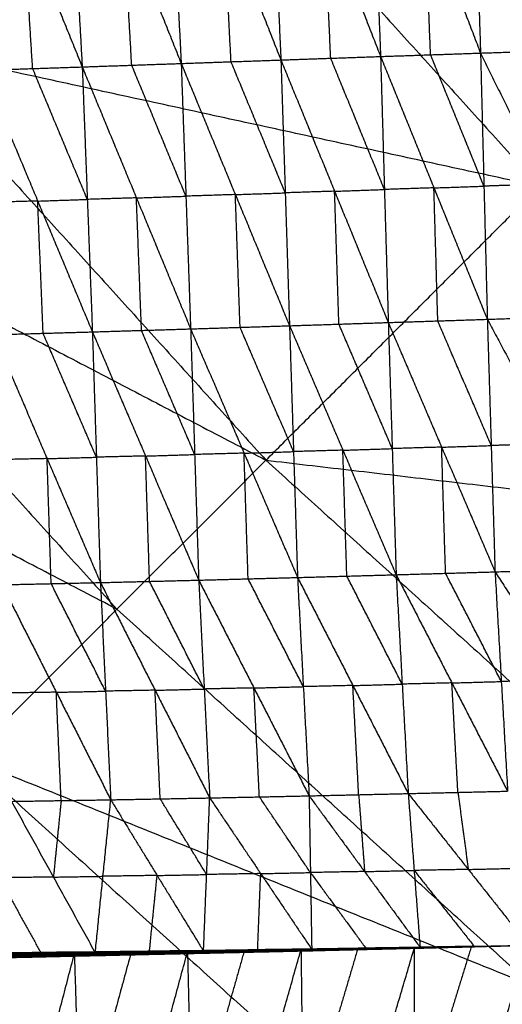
# Model space of a CAD drawing. Header units: millimetres. Extents: x -106 to 110, y -96 to 120.
# Tile 55 of 256: x -61.47 to -57.8, y -53.6 to -46.11. Entities that reach past the tile are written whole.
import ezdxf

# ---------------------------------------------------------------- set-up
doc = ezdxf.new("R2010")
doc.units = ezdxf.units.MM
doc.header["$MEASUREMENT"] = 0
doc.layers.add('Default', color=7, linetype='Continuous', true_color=0x000000)

msp = doc.modelspace()

# ---------------------------------------------------------------- linework, layer by layer
at = {"layer": 'Default'}
for points in [[(-65.3232, -43.147, 6.9532), (-62.4611, -46.3049, 6.9532), (-59.5989, -49.4627, 6.9532)], [(-58.8132, -44.1604, -0.2149), (-58.7702, -45.2766, -0.1014), (-58.7271, -46.3928, 0.012)], [(-58.8132, -44.1604, -0.2149), (-58.3899, -45.2636, -0.1703), (-57.9666, -46.3668, -0.1258)], [(-58.0378, -44.1341, -0.3479), (-58.0022, -45.2505, -0.2368), (-57.9666, -46.3668, -0.1258)], [(-58.0378, -44.1341, -0.3479), (-57.5452, -45.2349, -0.3192), (-57.0526, -46.3356, -0.2906)], [(-61.1228, -44.2431, 0.2076), (-61.0596, -45.3576, 0.3256), (-60.9965, -46.4721, 0.4436)], [(-61.1228, -44.2431, 0.2076), (-60.6832, -45.3446, 0.2514), (-60.2437, -46.446, 0.2953)], [(-60.3798, -44.2236, 6.2709), (-58.9488, -45.8026, 6.2709), (-57.5177, -47.3815, 6.2709)], [(-60.3573, -44.2153, 0.0615), (-60.3005, -45.3307, 0.1784), (-60.2437, -46.446, 0.2953)], [(-60.3573, -44.2153, 0.0615), (-59.9212, -45.3173, 0.1065), (-59.4852, -46.4194, 0.1516)], [(-59.5853, -44.1875, -0.0791), (-59.5352, -45.3034, 0.0362), (-59.4852, -46.4194, 0.1516)], [(-59.5853, -44.1875, -0.0791), (-59.1562, -45.2902, -0.0336), (-58.7271, -46.3928, 0.012)], [(-61.889, -44.271, 0.362), (-61.4427, -45.3715, 0.4028), (-60.9965, -46.4721, 0.4436)], [(-67.8009, -45.1803, 7.9444), (-63.6999, -47.3215, 7.4488), (-59.5989, -49.4627, 6.9532)], [(-59.1062, -46.4061, 0.0818), (-59.1312, -45.8481, 0.0241), (-59.1562, -45.2902, -0.0336)], [(-58.3469, -46.3798, -0.0569), (-58.3684, -45.8217, -0.1136), (-58.3899, -45.2636, -0.1703)], [(-61.3737, -46.4847, 0.5218), (-61.4082, -45.9281, 0.4623), (-61.4427, -45.3715, 0.4028)], [(-60.6201, -46.4591, 0.3695), (-60.6517, -45.9018, 0.3104), (-60.6832, -45.3446, 0.2514)], [(-59.8644, -46.4327, 0.2234), (-59.8928, -45.875, 0.165), (-59.9212, -45.3173, 0.1065)], [(-59.5989, -49.4627, 6.9532), (-57.5177, -47.3815, 6.2709), (-55.4365, -45.3003, 5.5886)], [(-57.5177, -47.3815, 6.2709), (-59.9894, -46.8432, 6.612), (-62.4611, -46.3049, 6.9532)], [(-57.9666, -46.3668, -0.1258), (-57.5096, -46.3512, -0.2082), (-57.0526, -46.3356, -0.2906)], [(-60.2437, -46.446, 0.2953), (-59.8644, -46.4327, 0.2234), (-59.4852, -46.4194, 0.1516)], [(-59.4852, -46.4194, 0.1516), (-59.1062, -46.4061, 0.0818), (-58.7271, -46.3928, 0.012)], [(-59.4852, -46.4194, 0.1516), (-59.4523, -47.4298, 0.4323), (-59.4195, -48.4403, 0.713)], [(-59.4852, -46.4194, 0.1516), (-59.0767, -47.4176, 0.3589), (-58.6682, -48.4158, 0.5663)], [(-58.6977, -47.4043, 0.2892), (-58.9019, -46.9052, 0.1855), (-59.1062, -46.4061, 0.0818)], [(-58.7271, -46.3928, 0.012), (-58.3469, -46.3798, -0.0569), (-57.9666, -46.3668, -0.1258)], [(-58.7271, -46.3928, 0.012), (-58.6977, -47.4043, 0.2892), (-58.6682, -48.4158, 0.5663)], [(-58.7271, -46.3928, 0.012), (-58.321, -47.392, 0.2167), (-57.9148, -48.3912, 0.4214)], [(-57.9407, -47.379, 0.1478), (-58.1438, -46.8794, 0.0455), (-58.3469, -46.3798, -0.0569)], [(-57.9666, -46.3668, -0.1258), (-57.9407, -47.379, 0.1478), (-57.9148, -48.3912, 0.4214)], [(-57.9666, -46.3668, -0.1258), (-57.476, -47.3635, 0.0589), (-56.9854, -48.3601, 0.2436)], [(-61.7509, -46.4974, 0.6), (-61.3737, -46.4847, 0.5218), (-60.9965, -46.4721, 0.4436)], [(-60.9578, -47.4796, 0.7314), (-61.1658, -46.9822, 0.6266), (-61.3737, -46.4847, 0.5218)], [(-60.9965, -46.4721, 0.4436), (-60.6201, -46.4591, 0.3695), (-60.2437, -46.446, 0.2953)], [(-60.9965, -46.4721, 0.4436), (-60.9578, -47.4796, 0.7314), (-60.9192, -48.487, 1.0192)], [(-60.9965, -46.4721, 0.4436), (-60.5842, -47.4682, 0.6537), (-60.1719, -48.4643, 0.8638)], [(-60.2078, -47.4551, 0.5796), (-60.4139, -46.9571, 0.4745), (-60.6201, -46.4591, 0.3695)], [(-60.2437, -46.446, 0.2953), (-60.2078, -47.4551, 0.5796), (-60.1719, -48.4643, 0.8638)], [(-60.2437, -46.446, 0.2953), (-59.8316, -47.4431, 0.5041), (-59.4195, -48.4403, 0.713)], [(-59.4523, -47.4298, 0.4323), (-59.6584, -46.9313, 0.3279), (-59.8644, -46.4327, 0.2234)], [(-61.7509, -46.4974, 0.6), (-61.3351, -47.4922, 0.8096), (-60.9192, -48.487, 1.0192)], [(-63.6999, -47.3215, 7.4488), (-62.216, -48.9588, 7.4488), (-60.7321, -50.596, 7.4488)], [(-58.321, -47.392, 0.2167), (-58.5093, -47.3982, 0.2529), (-58.6977, -47.4043, 0.2892)], [(-58.321, -47.392, 0.2167), (-58.1308, -47.3855, 0.1823), (-57.9407, -47.379, 0.1478)], [(-58.2915, -48.4035, 0.4938), (-58.3062, -47.8978, 0.3553), (-58.321, -47.392, 0.2167)], [(-57.476, -47.3635, 0.0589), (-57.7084, -47.3712, 0.1034), (-57.9407, -47.379, 0.1478)], [(-60.5842, -47.4682, 0.6537), (-60.771, -47.4739, 0.6926), (-60.9578, -47.4796, 0.7314)], [(-60.5842, -47.4682, 0.6537), (-60.396, -47.4617, 0.6166), (-60.2078, -47.4551, 0.5796)], [(-60.5456, -48.4757, 0.9415), (-60.5649, -47.9719, 0.7976), (-60.5842, -47.4682, 0.6537)], [(-59.8316, -47.4431, 0.5041), (-60.0197, -47.4491, 0.5419), (-60.2078, -47.4551, 0.5796)], [(-59.8316, -47.4431, 0.5041), (-59.642, -47.4365, 0.4682), (-59.4523, -47.4298, 0.4323)], [(-59.7957, -48.4523, 0.7884), (-59.8136, -47.9477, 0.6463), (-59.8316, -47.4431, 0.5041)], [(-59.0767, -47.4176, 0.3589), (-59.2645, -47.4237, 0.3956), (-59.4523, -47.4298, 0.4323)], [(-59.0767, -47.4176, 0.3589), (-58.8872, -47.4109, 0.3241), (-58.6977, -47.4043, 0.2892)], [(-59.0438, -48.428, 0.6397), (-59.0602, -47.9228, 0.4993), (-59.0767, -47.4176, 0.3589)], [(-61.3351, -47.4922, 0.8096), (-61.5224, -47.4975, 0.8503), (-61.7097, -47.5028, 0.891)], [(-61.3351, -47.4922, 0.8096), (-61.1464, -47.4859, 0.7705), (-60.9578, -47.4796, 0.7314)], [(-61.2939, -48.4977, 1.1006), (-61.3145, -47.9949, 0.9551), (-61.3351, -47.4922, 0.8096)], [(-57.9148, -48.3912, 0.4214), (-57.4501, -48.3757, 0.3325), (-56.9854, -48.3601, 0.2436)], [(-60.1719, -48.4643, 0.8638), (-59.7957, -48.4523, 0.7884), (-59.4195, -48.4403, 0.713)], [(-59.4195, -48.4403, 0.713), (-59.0438, -48.428, 0.6397), (-58.6682, -48.4158, 0.5663)], [(-59.4195, -48.4403, 0.713), (-59.3891, -49.3975, 1.2051), (-59.3587, -50.3547, 1.6971)], [(-59.4195, -48.4403, 0.713), (-59.014, -49.3869, 1.1268), (-58.6085, -50.3335, 1.5406)], [(-58.6383, -49.3746, 1.0534), (-58.8411, -48.9013, 0.8466), (-59.0438, -48.428, 0.6397)], [(-58.6682, -48.4158, 0.5663), (-58.2915, -48.4035, 0.4938), (-57.9148, -48.3912, 0.4214)], [(-58.6682, -48.4158, 0.5663), (-58.6383, -49.3746, 1.0534), (-58.6085, -50.3335, 1.5406)], [(-58.6682, -48.4158, 0.5663), (-58.2622, -49.3637, 0.9764), (-57.8563, -50.3117, 1.3865)], [(-57.8855, -49.3515, 0.904), (-58.0885, -48.8775, 0.6989), (-58.2915, -48.4035, 0.4938)], [(-57.9148, -48.3912, 0.4214), (-57.8855, -49.3515, 0.904), (-57.8563, -50.3117, 1.3865)], [(-57.9148, -48.3912, 0.4214), (-57.4099, -49.3368, 0.8077), (-56.905, -50.2823, 1.1941)], [(-60.7321, -50.596, 7.4488), (-62.7826, -49.5254, 7.6966), (-64.8331, -48.4548, 7.9444)], [(-61.6686, -48.5083, 1.1821), (-61.2939, -48.4977, 1.1006), (-60.9192, -48.487, 1.0192)], [(-61.6686, -48.5083, 1.1821), (-61.2634, -49.4508, 1.603), (-60.8582, -50.3933, 2.0238)], [(-60.8887, -49.4402, 1.5215), (-61.0913, -48.9689, 1.3111), (-61.2939, -48.4977, 1.1006)], [(-60.9192, -48.487, 1.0192), (-60.5456, -48.4757, 0.9415), (-60.1719, -48.4643, 0.8638)], [(-60.9192, -48.487, 1.0192), (-60.8887, -49.4402, 1.5215), (-60.8582, -50.3933, 2.0238)], [(-60.9192, -48.487, 1.0192), (-60.5149, -49.4309, 1.4387), (-60.1106, -50.3748, 1.8582)], [(-60.1412, -49.4196, 1.361), (-60.3434, -48.9476, 1.1513), (-60.5456, -48.4757, 0.9415)], [(-60.1719, -48.4643, 0.8638), (-60.1412, -49.4196, 1.361), (-60.1106, -50.3748, 1.8582)], [(-60.1719, -48.4643, 0.8638), (-59.7653, -49.4095, 1.2805), (-59.3587, -50.3547, 1.6971)], [(-59.3891, -49.3975, 1.2051), (-59.5924, -48.9249, 0.9968), (-59.7957, -48.4523, 0.7884)], [(-57.4099, -49.3368, 0.8077), (-57.6477, -49.3441, 0.8559), (-57.8855, -49.3515, 0.904)], [(-59.7653, -49.4095, 1.2805), (-59.9533, -49.4145, 1.3208), (-60.1412, -49.4196, 1.361)], [(-59.7653, -49.4095, 1.2805), (-59.5772, -49.4035, 1.2428), (-59.3891, -49.3975, 1.2051)], [(-59.7346, -50.3647, 1.7777), (-59.7499, -49.8871, 1.5291), (-59.7653, -49.4095, 1.2805)], [(-59.014, -49.3869, 1.1268), (-59.2015, -49.3922, 1.1659), (-59.3891, -49.3975, 1.2051)], [(-59.014, -49.3869, 1.1268), (-58.8261, -49.3807, 1.0901), (-58.6383, -49.3746, 1.0534)], [(-58.9836, -50.3441, 1.6189), (-58.9988, -49.8655, 1.3728), (-59.014, -49.3869, 1.1268)], [(-58.2622, -49.3637, 0.9764), (-58.4503, -49.3692, 1.0149), (-58.6383, -49.3746, 1.0534)], [(-58.2622, -49.3637, 0.9764), (-58.0739, -49.3576, 0.9402), (-57.8855, -49.3515, 0.904)], [(-58.2324, -50.3226, 1.4636), (-58.2473, -49.8432, 1.22), (-58.2622, -49.3637, 0.9764)], [(-61.8654, -51.7292, 7.9444), (-60.7321, -50.596, 7.4488), (-59.5989, -49.4627, 6.9532)], [(-61.2634, -49.4508, 1.603), (-61.4508, -49.4549, 1.6461), (-61.6382, -49.459, 1.6893)], [(-61.2634, -49.4508, 1.603), (-61.076, -49.4455, 1.5622), (-60.8887, -49.4402, 1.5215)], [(-61.2329, -50.4014, 2.1102), (-61.2482, -49.9261, 1.8566), (-61.2634, -49.4508, 1.603)], [(-60.5149, -49.4309, 1.4387), (-60.7018, -49.4355, 1.4801), (-60.8887, -49.4402, 1.5215)], [(-60.5149, -49.4309, 1.4387), (-60.3281, -49.4252, 1.3999), (-60.1412, -49.4196, 1.361)], [(-60.4844, -50.384, 1.941), (-60.4996, -49.9075, 1.6899), (-60.5149, -49.4309, 1.4387)], [(-59.5989, -49.4627, 6.9532), (-56.441, -52.3249, 6.9532), (-53.2832, -55.187, 6.9532)], [(-59.5989, -49.4627, 6.9532), (-54.5738, -50.0497, 6.2709), (-49.5487, -50.6366, 5.5886)], [(-58.6085, -50.3335, 1.5406), (-58.2324, -50.3226, 1.4636), (-57.8563, -50.3117, 1.3865)], [(-57.8563, -50.3117, 1.3865), (-57.3806, -50.297, 1.2903), (-56.905, -50.2823, 1.1941)], [(-57.8563, -50.3117, 1.3865), (-57.8084, -51.1456, 2.0988), (-57.7606, -51.9796, 2.8111)], [(-57.8563, -50.3117, 1.3865), (-57.3194, -51.1327, 1.9949), (-56.7826, -51.9537, 2.6032)], [(-60.8582, -50.3933, 2.0238), (-60.4844, -50.384, 1.941), (-60.1106, -50.3748, 1.8582)], [(-60.0687, -51.2028, 2.5869), (-60.2765, -50.7934, 2.264), (-60.4844, -50.384, 1.941)], [(-60.1106, -50.3748, 1.8582), (-59.7346, -50.3647, 1.7777), (-59.3587, -50.3547, 1.6971)], [(-60.1106, -50.3748, 1.8582), (-60.0687, -51.2028, 2.5869), (-60.0268, -52.0309, 3.3156)], [(-60.1106, -50.3748, 1.8582), (-59.6905, -51.1948, 2.5006), (-59.2705, -52.0149, 3.1429)], [(-59.3146, -51.1848, 2.42), (-59.5246, -50.7748, 2.0989), (-59.7346, -50.3647, 1.7777)], [(-59.3587, -50.3547, 1.6971), (-58.9836, -50.3441, 1.6189), (-58.6085, -50.3335, 1.5406)], [(-59.3587, -50.3547, 1.6971), (-59.3146, -51.1848, 2.42), (-59.2705, -52.0149, 3.1429)], [(-59.3587, -50.3547, 1.6971), (-58.9377, -51.1762, 2.3362), (-58.5167, -51.9976, 2.9753)], [(-58.5626, -51.1656, 2.2579), (-58.7731, -50.7548, 1.9384), (-58.9836, -50.3441, 1.6189)], [(-58.6085, -50.3335, 1.5406), (-58.5626, -51.1656, 2.2579), (-58.5167, -51.9976, 2.9753)], [(-58.6085, -50.3335, 1.5406), (-58.1845, -51.1565, 2.1758), (-57.7606, -51.9796, 2.8111)], [(-57.8084, -51.1456, 2.0988), (-58.0204, -50.7341, 1.7812), (-58.2324, -50.3226, 1.4636)], [(-61.6077, -50.4096, 2.1965), (-61.2329, -50.4014, 2.1102), (-60.8582, -50.3933, 2.0238)], [(-61.6077, -50.4096, 2.1965), (-61.1937, -51.2273, 2.8446), (-60.7797, -52.045, 3.4927)], [(-60.8189, -51.2191, 2.7583), (-61.0259, -50.8103, 2.4342), (-61.2329, -50.4014, 2.1102)], [(-60.8582, -50.3933, 2.0238), (-60.8189, -51.2191, 2.7583), (-60.7797, -52.045, 3.4927)], [(-60.8582, -50.3933, 2.0238), (-60.4425, -51.2121, 2.6697), (-60.0268, -52.0309, 3.3156)], [(-57.5743, -53.4581, 7.4488), (-59.1532, -52.027, 7.4488), (-60.7321, -50.596, 7.4488)], [(-57.3194, -51.1327, 1.9949), (-57.5639, -51.1392, 2.0468), (-57.8084, -51.1456, 2.0988)], [(-60.4425, -51.2121, 2.6697), (-60.6307, -51.2156, 2.714), (-60.8189, -51.2191, 2.7583)], [(-60.4425, -51.2121, 2.6697), (-60.2556, -51.2075, 2.6283), (-60.0687, -51.2028, 2.5869)], [(-60.4032, -52.0379, 3.4041), (-60.4229, -51.625, 3.0369), (-60.4425, -51.2121, 2.6697)], [(-59.6905, -51.1948, 2.5006), (-59.8796, -51.1988, 2.5437), (-60.0687, -51.2028, 2.5869)], [(-59.6905, -51.1948, 2.5006), (-59.5026, -51.1898, 2.4603), (-59.3146, -51.1848, 2.42)], [(-59.6486, -52.0229, 3.2292), (-59.6696, -51.6089, 2.8649), (-59.6905, -51.1948, 2.5006)], [(-58.9377, -51.1762, 2.3362), (-59.1261, -51.1805, 2.3781), (-59.3146, -51.1848, 2.42)], [(-58.9377, -51.1762, 2.3362), (-58.7501, -51.1709, 2.2971), (-58.5626, -51.1656, 2.2579)], [(-58.8936, -52.0063, 3.0591), (-58.9156, -51.5912, 2.6976), (-58.9377, -51.1762, 2.3362)], [(-58.1845, -51.1565, 2.1758), (-58.3736, -51.161, 2.2169), (-58.5626, -51.1656, 2.2579)], [(-58.1845, -51.1565, 2.1758), (-57.9965, -51.1511, 2.1373), (-57.8084, -51.1456, 2.0988)], [(-58.1386, -51.9886, 2.8932), (-58.1616, -51.5726, 2.5345), (-58.1845, -51.1565, 2.1758)], [(-61.1937, -51.2273, 2.8446), (-61.3823, -51.2303, 2.8904), (-61.5709, -51.2333, 2.9363)], [(-61.1937, -51.2273, 2.8446), (-61.0063, -51.2232, 2.8014), (-60.8189, -51.2191, 2.7583)], [(-61.1569, -52.051, 3.5843), (-61.1753, -51.6391, 3.2145), (-61.1937, -51.2273, 2.8446)], [(-61.8654, -51.7292, 7.9444), (-58.5909, -54.6969, 7.9444), (-55.3165, -57.6647, 7.9444)], [(-61.8654, -51.7292, 7.9444), (-57.5743, -53.4581, 7.4488), (-53.2832, -55.187, 6.9532)], [(-60.7797, -52.045, 3.4927), (-60.4032, -52.0379, 3.4041), (-60.0268, -52.0309, 3.3156)], [(-60.0736, -53.1961, 5.0797), (-60.0502, -52.6135, 4.1976), (-60.0268, -52.0309, 3.3156)], [(-60.0268, -52.0309, 3.3156), (-59.6486, -52.0229, 3.2292), (-59.2705, -52.0149, 3.1429)], [(-60.0268, -52.0309, 3.3156), (-59.6387, -52.6064, 4.0985), (-59.2506, -53.1819, 4.8814)], [(-59.2605, -52.5984, 4.0121), (-59.4546, -52.3106, 3.6207), (-59.6486, -52.0229, 3.2292)], [(-59.2705, -52.0149, 3.1429), (-58.8936, -52.0063, 3.0591), (-58.5167, -51.9976, 2.9753)], [(-59.2705, -52.0149, 3.1429), (-59.2605, -52.5984, 4.0121), (-59.2506, -53.1819, 4.8814)], [(-59.2705, -52.0149, 3.1429), (-58.8485, -52.5909, 3.9156), (-58.4265, -53.1669, 4.6882)], [(-58.8936, -52.0063, 3.0591), (-58.871, -52.2986, 3.4873), (-58.8485, -52.5909, 3.9156)], [(-58.5167, -51.9976, 2.9753), (-58.1386, -51.9886, 2.8932), (-57.7606, -51.9796, 2.8111)], [(-58.5167, -51.9976, 2.9753), (-58.4716, -52.5823, 3.8318), (-58.4265, -53.1669, 4.6882)], [(-58.5167, -51.9976, 2.9753), (-58.0598, -52.5746, 3.7379), (-57.6029, -53.1515, 4.5006)], [(-58.1386, -51.9886, 2.8932), (-58.0992, -52.2816, 3.3155), (-58.0598, -52.5746, 3.7379)], [(-61.5342, -52.0569, 3.676), (-61.1569, -52.051, 3.5843), (-60.7797, -52.045, 3.4927)], [(-61.5342, -52.0569, 3.676), (-61.2158, -52.6328, 4.4798), (-60.8974, -53.2087, 5.2836)], [(-61.1569, -52.051, 3.5843), (-61.1864, -52.3419, 4.0321), (-61.2158, -52.6328, 4.4798)], [(-60.8974, -53.2087, 5.2836), (-60.8386, -52.6268, 4.3881), (-60.7797, -52.045, 3.4927)], [(-60.7797, -52.045, 3.4927), (-60.4267, -52.6205, 4.2862), (-60.0736, -53.1961, 5.0797)], [(-60.0502, -52.6135, 4.1976), (-60.2267, -52.3257, 3.8009), (-60.4032, -52.0379, 3.4041)], [(-61.2158, -52.6328, 4.4798), (-61.4213, -52.6354, 4.532), (-61.6267, -52.638, 4.5842)], [(-61.2158, -52.6328, 4.4798), (-61.0272, -52.6298, 4.434), (-60.8386, -52.6268, 4.3881)], [(-60.4267, -52.6205, 4.2862), (-60.6326, -52.6237, 4.3372), (-60.8386, -52.6268, 4.3881)], [(-60.4855, -53.2024, 5.1816), (-60.4561, -52.9114, 4.7339), (-60.4267, -52.6205, 4.2862)], [(-60.4267, -52.6205, 4.2862), (-60.2384, -52.617, 4.2419), (-60.0502, -52.6135, 4.1976)], [(-59.6387, -52.6064, 4.0985), (-59.8444, -52.6099, 4.148), (-60.0502, -52.6135, 4.1976)], [(-59.6621, -53.189, 4.9805), (-59.6504, -52.8977, 4.5395), (-59.6387, -52.6064, 4.0985)], [(-59.6387, -52.6064, 4.0985), (-59.4496, -52.6024, 4.0553), (-59.2605, -52.5984, 4.0121)], [(-58.8485, -52.5909, 3.9156), (-59.0545, -52.5946, 3.9638), (-59.2605, -52.5984, 4.0121)], [(-59.2605, -52.5984, 4.0121), (-59.0495, -52.8864, 4.3985), (-58.8385, -53.1744, 4.7848)], [(-58.8485, -52.5909, 3.9156), (-58.66, -52.5866, 3.8737), (-58.4716, -52.5823, 3.8318)], [(-58.0598, -52.5746, 3.7379), (-58.2657, -52.5784, 3.7848), (-58.4716, -52.5823, 3.8318)], [(-58.4716, -52.5823, 3.8318), (-58.2431, -52.8707, 4.2131), (-58.0147, -53.1592, 4.5944)], [(-58.0598, -52.5746, 3.7379), (-57.8708, -52.57, 3.6969), (-57.6818, -52.5655, 3.6558)], [(-61.6267, -52.638, 4.5842), (-61.4676, -52.926, 4.9861), (-61.3084, -53.2139, 5.3879)], [(-59.7436, -55.8496, 8.5305), (-61.3808, -54.3657, 8.5305), (-63.018, -52.8818, 8.5305)], [(-58.4689, -55.952, 3.3608), (-58.0359, -54.5517, 3.9307), (-57.6029, -53.1515, 4.5006)], [(-58.4684, -53.1678, 4.6979), (-58.0357, -53.1596, 4.5993), (-57.6029, -53.1515, 4.5006)], [(-58.4624, -53.1716, 4.6916), (-58.0327, -53.1615, 4.5961), (-57.6029, -53.1515, 4.5006)], [(-58.4561, -53.1736, 4.6847), (-58.0295, -53.1625, 4.5926), (-57.6029, -53.1515, 4.5006)], [(-58.4501, -53.1735, 4.6796), (-58.0265, -53.1625, 4.5901), (-57.6029, -53.1515, 4.5006)], [(-58.4441, -53.1721, 4.6766), (-58.0235, -53.1618, 4.5886), (-57.6029, -53.1515, 4.5006)], [(-58.4389, -53.17, 4.6754), (-58.0209, -53.1607, 4.588), (-57.6029, -53.1515, 4.5006)], [(-58.4339, -53.1678, 4.6773), (-58.0184, -53.1596, 4.5889), (-57.6029, -53.1515, 4.5006)], [(-58.4296, -53.1667, 4.6822), (-58.0163, -53.1591, 4.5914), (-57.6029, -53.1515, 4.5006)], [(-58.4265, -53.1669, 4.6882), (-58.0147, -53.1592, 4.5944), (-57.6029, -53.1515, 4.5006)], [(-61.9202, -53.2382, 5.5485), (-61.4884, -53.2289, 5.4371), (-61.0567, -53.2195, 5.3258)], [(-61.8879, -53.249, 5.539), (-61.4723, -53.2343, 5.4324), (-61.0567, -53.2195, 5.3258)], [(-61.8879, -53.249, 5.539), (-61.4596, -53.239, 5.428), (-61.0313, -53.229, 5.3171)], [(-61.8547, -53.2516, 5.5227), (-61.443, -53.2403, 5.4199), (-61.0313, -53.229, 5.3171)], [(-61.8547, -53.2516, 5.5227), (-61.4301, -53.2418, 5.4129), (-61.0054, -53.232, 5.3031)], [(-61.8243, -53.246, 5.5079), (-61.4029, -53.2372, 5.3993), (-60.9816, -53.2284, 5.2907)], [(-61.8243, -53.246, 5.5079), (-61.4149, -53.239, 5.4055), (-61.0054, -53.232, 5.3031)], [(-61.3884, -53.2317, 5.3931), (-61.5991, -53.2361, 5.4474), (-61.8098, -53.2405, 5.5017)], [(-61.7962, -56.0534, 4.2004), (-61.4264, -54.6364, 4.7631), (-61.0567, -53.2195, 5.3258)], [(-61.7952, -53.2351, 5.4955), (-61.3769, -53.2277, 5.3882), (-60.9586, -53.2203, 5.2809)], [(-61.7952, -53.2351, 5.4955), (-61.3884, -53.2317, 5.3931), (-60.9816, -53.2284, 5.2907)], [(-61.3647, -53.2217, 5.3826), (-61.5738, -53.2254, 5.4363), (-61.783, -53.229, 5.4899)], [(-61.7707, -53.223, 5.4843), (-61.3549, -53.2171, 5.3785), (-60.9391, -53.2112, 5.2727)], [(-61.7707, -53.223, 5.4843), (-61.3647, -53.2217, 5.3826), (-60.9586, -53.2203, 5.2809)], [(-61.3438, -53.212, 5.3769), (-61.5517, -53.215, 5.4298), (-61.7596, -53.218, 5.4827)], [(-61.7484, -53.2129, 5.481), (-61.3349, -53.2082, 5.3762), (-60.9213, -53.2034, 5.2714)], [(-61.7484, -53.2129, 5.481), (-61.3438, -53.212, 5.3769), (-60.9391, -53.2112, 5.2727)], [(-61.3259, -53.207, 5.3788), (-61.5327, -53.2093, 5.4312), (-61.7395, -53.2117, 5.4836)], [(-61.7305, -53.2105, 5.4862), (-61.3186, -53.2061, 5.3817), (-60.9068, -53.2018, 5.2771)], [(-61.7305, -53.2105, 5.4862), (-61.3259, -53.207, 5.3788), (-60.9213, -53.2034, 5.2714)], [(-61.7305, -53.2105, 5.4862), (-61.314, -53.2096, 5.3849), (-60.8974, -53.2087, 5.2836)], [(-61.3084, -53.2139, 5.3879), (-61.5166, -53.2144, 5.4386), (-61.7249, -53.2148, 5.4893)], [(-61.7193, -53.2191, 5.4923), (-61.3084, -53.2139, 5.3879), (-60.8974, -53.2087, 5.2836)], [(-61.4723, -53.2343, 5.4324), (-61.2581, -53.2293, 5.3769), (-61.044, -53.2243, 5.3214)], [(-61.443, -53.2403, 5.4199), (-61.2307, -53.2354, 5.365), (-61.0184, -53.2305, 5.3101)], [(-61.0184, -53.2305, 5.3101), (-61.2242, -53.2362, 5.3615), (-61.4301, -53.2418, 5.4129)], [(-61.4149, -53.239, 5.4055), (-61.2042, -53.2346, 5.3512), (-60.9935, -53.2302, 5.2969)], [(-60.9935, -53.2302, 5.2969), (-61.1982, -53.2337, 5.3481), (-61.4029, -53.2372, 5.3993)], [(-61.4029, -53.2372, 5.3993), (-61.3957, -53.2344, 5.3962), (-61.3884, -53.2317, 5.3931)], [(-61.3884, -53.2317, 5.3931), (-61.1792, -53.228, 5.3395), (-60.9701, -53.2243, 5.2858)], [(-61.3769, -53.2277, 5.3882), (-61.3708, -53.2247, 5.3854), (-61.3647, -53.2217, 5.3826)], [(-60.9701, -53.2243, 5.2858), (-61.1735, -53.226, 5.337), (-61.3769, -53.2277, 5.3882)], [(-61.3647, -53.2217, 5.3826), (-61.1568, -53.2187, 5.3297), (-60.9489, -53.2157, 5.2768)], [(-61.3549, -53.2171, 5.3785), (-61.3494, -53.2146, 5.3777), (-61.3438, -53.212, 5.3769)], [(-60.9489, -53.2157, 5.2768), (-61.1519, -53.2164, 5.3277), (-61.3549, -53.2171, 5.3785)], [(-61.3438, -53.212, 5.3769), (-61.137, -53.2097, 5.3244), (-60.9302, -53.2073, 5.272)], [(-61.3349, -53.2082, 5.3762), (-61.3304, -53.2076, 5.3775), (-61.3259, -53.207, 5.3788)], [(-60.9302, -53.2073, 5.272), (-61.1325, -53.2077, 5.3241), (-61.3349, -53.2082, 5.3762)], [(-61.3259, -53.207, 5.3788), (-61.12, -53.2048, 5.3265), (-60.914, -53.2026, 5.2742)], [(-60.914, -53.2026, 5.2742), (-61.1163, -53.2044, 5.328), (-61.3186, -53.2061, 5.3817)], [(-61.314, -53.2096, 5.3849), (-61.3163, -53.2079, 5.3833), (-61.3186, -53.2061, 5.3817)], [(-60.9021, -53.2052, 5.2803), (-61.108, -53.2074, 5.3326), (-61.314, -53.2096, 5.3849)], [(-61.314, -53.2096, 5.3849), (-61.3112, -53.2117, 5.3864), (-61.3084, -53.2139, 5.3879)], [(-61.0567, -53.2195, 5.3258), (-60.626, -53.2106, 5.2181), (-60.1954, -53.2017, 5.1104)], [(-61.0567, -53.2195, 5.3258), (-61.044, -53.2243, 5.3214), (-61.0313, -53.229, 5.3171)], [(-61.0567, -53.2195, 5.3258), (-61.0111, -54.6232, 4.6531), (-60.9656, -56.0269, 3.9804)], [(-61.044, -53.2243, 5.3214), (-60.835, -53.2174, 5.2697), (-60.626, -53.2106, 5.2181)], [(-60.6134, -53.2153, 5.2137), (-60.8287, -53.2198, 5.2676), (-61.044, -53.2243, 5.3214)], [(-61.0313, -53.229, 5.3171), (-60.6134, -53.2153, 5.2137), (-60.1954, -53.2017, 5.1104)], [(-61.0313, -53.229, 5.3171), (-60.604, -53.2195, 5.2092), (-60.1767, -53.2099, 5.1014)], [(-61.0313, -53.229, 5.3171), (-61.0184, -53.2305, 5.3101), (-61.0054, -53.232, 5.3031)], [(-60.5911, -53.221, 5.2023), (-60.8047, -53.2257, 5.2562), (-61.0184, -53.2305, 5.3101)], [(-60.626, -53.2106, 5.2181), (-60.8186, -53.9169, 4.9356), (-61.0111, -54.6232, 4.6531)], [(-61.0054, -53.232, 5.3031), (-60.5911, -53.221, 5.2023), (-60.1767, -53.2099, 5.1014)], [(-61.0054, -53.232, 5.3031), (-60.5815, -53.2226, 5.196), (-60.1575, -53.2132, 5.0889)], [(-61.0054, -53.232, 5.3031), (-60.9935, -53.2302, 5.2969), (-60.9816, -53.2284, 5.2907)], [(-60.5695, -53.2208, 5.1898), (-60.7815, -53.2255, 5.2434), (-60.9935, -53.2302, 5.2969)], [(-60.9816, -53.2284, 5.2907), (-60.5606, -53.2198, 5.1846), (-60.1397, -53.2112, 5.0785)], [(-60.9816, -53.2284, 5.2907), (-60.5695, -53.2208, 5.1898), (-60.1575, -53.2132, 5.0889)], [(-60.9816, -53.2284, 5.2907), (-60.9701, -53.2243, 5.2858), (-60.9586, -53.2203, 5.2809)], [(-60.5491, -53.2157, 5.1797), (-60.7596, -53.22, 5.2328), (-60.9701, -53.2243, 5.2858)], [(-60.9656, -56.0269, 3.9804), (-60.5805, -54.6143, 4.5454), (-60.1954, -53.2017, 5.1104)], [(-60.9586, -53.2203, 5.2809), (-60.5405, -53.213, 5.1759), (-60.1223, -53.2056, 5.0708)], [(-60.9586, -53.2203, 5.2809), (-60.9489, -53.2157, 5.2768), (-60.9391, -53.2112, 5.2727)], [(-60.9586, -53.2203, 5.2809), (-60.5491, -53.2157, 5.1797), (-60.1397, -53.2112, 5.0785)], [(-60.5307, -53.2084, 5.1718), (-60.7398, -53.2121, 5.2243), (-60.9489, -53.2157, 5.2768)], [(-60.9391, -53.2112, 5.2727), (-60.5232, -53.205, 5.169), (-60.1073, -53.1989, 5.0652)], [(-60.9391, -53.2112, 5.2727), (-60.9302, -53.2073, 5.272), (-60.9213, -53.2034, 5.2714)], [(-60.9391, -53.2112, 5.2727), (-60.5307, -53.2084, 5.1718), (-60.1223, -53.2056, 5.0708)], [(-60.5143, -53.2012, 5.1683), (-60.7222, -53.2042, 5.2202), (-60.9302, -53.2073, 5.272)], [(-60.9213, -53.2034, 5.2714), (-60.5073, -53.1983, 5.1685), (-60.0933, -53.1931, 5.0657)], [(-60.9213, -53.2034, 5.2714), (-60.5143, -53.2012, 5.1683), (-60.1073, -53.1989, 5.0652)], [(-60.9213, -53.2034, 5.2714), (-60.914, -53.2026, 5.2742), (-60.9068, -53.2018, 5.2771)], [(-60.5, -53.1974, 5.1714), (-60.707, -53.2, 5.2228), (-60.914, -53.2026, 5.2742)], [(-60.9068, -53.2018, 5.2771), (-60.4942, -53.1966, 5.1746), (-60.0816, -53.1915, 5.0722)], [(-60.9068, -53.2018, 5.2771), (-60.5, -53.1974, 5.1714), (-60.0933, -53.1931, 5.0657)], [(-60.9068, -53.2018, 5.2771), (-60.4902, -53.1989, 5.1784), (-60.0736, -53.1961, 5.0797)], [(-60.9068, -53.2018, 5.2771), (-60.9021, -53.2052, 5.2803), (-60.8974, -53.2087, 5.2836)], [(-60.4855, -53.2024, 5.1816), (-60.6938, -53.2038, 5.231), (-60.9021, -53.2052, 5.2803)], [(-60.8974, -53.2087, 5.2836), (-60.4855, -53.2024, 5.1816), (-60.0736, -53.1961, 5.0797)], [(-60.6134, -53.2153, 5.2137), (-60.3997, -53.2106, 5.1598), (-60.1861, -53.2058, 5.1059)], [(-60.604, -53.2195, 5.2092), (-60.6087, -53.2174, 5.2115), (-60.6134, -53.2153, 5.2137)], [(-60.604, -53.2195, 5.2092), (-60.5976, -53.2202, 5.2057), (-60.5911, -53.221, 5.2023)], [(-60.5911, -53.221, 5.2023), (-60.3791, -53.2163, 5.1487), (-60.1671, -53.2115, 5.0952)], [(-60.1671, -53.2115, 5.0952), (-60.3743, -53.2171, 5.1456), (-60.5815, -53.2226, 5.196)], [(-60.5815, -53.2226, 5.196), (-60.5755, -53.2217, 5.1929), (-60.5695, -53.2208, 5.1898)], [(-60.5695, -53.2208, 5.1898), (-60.3591, -53.2165, 5.1368), (-60.1486, -53.2122, 5.0837)], [(-60.1486, -53.2122, 5.0837), (-60.3546, -53.216, 5.1341), (-60.5606, -53.2198, 5.1846)], [(-60.5606, -53.2198, 5.1846), (-60.5549, -53.2177, 5.1821), (-60.5491, -53.2157, 5.1797)], [(-60.5491, -53.2157, 5.1797), (-60.3401, -53.2121, 5.1272), (-60.131, -53.2084, 5.0746)], [(-60.5405, -53.213, 5.1759), (-60.5356, -53.2107, 5.1738), (-60.5307, -53.2084, 5.1718)], [(-60.131, -53.2084, 5.0746), (-60.3357, -53.2107, 5.1253), (-60.5405, -53.213, 5.1759)], [(-60.5307, -53.2084, 5.1718), (-60.3228, -53.2053, 5.1199), (-60.1148, -53.2023, 5.068)], [(-60.5232, -53.205, 5.169), (-60.5187, -53.2031, 5.1686), (-60.5143, -53.2012, 5.1683)], [(-60.1148, -53.2023, 5.068), (-60.319, -53.2037, 5.1185), (-60.5232, -53.205, 5.169)], [(-60.5143, -53.2012, 5.1683), (-60.3073, -53.1986, 5.1169), (-60.1003, -53.196, 5.0655)], [(-60.1003, -53.196, 5.0655), (-60.3038, -53.1971, 5.117), (-60.5073, -53.1983, 5.1685)], [(-60.5073, -53.1983, 5.1685), (-60.5037, -53.1978, 5.17), (-60.5, -53.1974, 5.1714)], [(-60.5, -53.1974, 5.1714), (-60.2937, -53.1949, 5.1202), (-60.0874, -53.1923, 5.0689)], [(-60.0874, -53.1923, 5.0689), (-60.2908, -53.1945, 5.1218), (-60.4942, -53.1966, 5.1746)], [(-60.4902, -53.1989, 5.1784), (-60.4922, -53.1978, 5.1765), (-60.4942, -53.1966, 5.1746)], [(-60.0776, -53.1938, 5.0759), (-60.2839, -53.1964, 5.1272), (-60.4902, -53.1989, 5.1784)], [(-60.4902, -53.1989, 5.1784), (-60.4878, -53.2006, 5.18), (-60.4855, -53.2024, 5.1816)], [(-60.1954, -53.2017, 5.1104), (-59.7636, -53.193, 5.0057), (-59.3319, -53.1844, 4.9009)], [(-60.1954, -53.2017, 5.1104), (-60.1861, -53.2058, 5.1059), (-60.1767, -53.2099, 5.1014)], [(-60.1954, -53.2017, 5.1104), (-60.1636, -54.6013, 4.4388), (-60.1317, -56.0009, 3.7673)], [(-60.1861, -53.2058, 5.1059), (-59.9749, -53.1994, 5.0558), (-59.7636, -53.193, 5.0057)], [(-59.7543, -53.1972, 5.0012), (-59.9702, -53.2015, 5.0535), (-60.1861, -53.2058, 5.1059)], [(-60.1767, -53.2099, 5.1014), (-59.7543, -53.1972, 5.0012), (-59.3319, -53.1844, 4.9009)], [(-60.1767, -53.2099, 5.1014), (-59.7484, -53.2005, 4.9969), (-59.32, -53.191, 4.8924)], [(-60.1767, -53.2099, 5.1014), (-60.1671, -53.2115, 5.0952), (-60.1575, -53.2132, 5.0889)], [(-59.7388, -53.2021, 4.9906), (-59.9529, -53.2068, 5.0429), (-60.1671, -53.2115, 5.0952)], [(-59.7636, -53.193, 5.0057), (-59.9636, -53.8972, 4.7222), (-60.1636, -54.6013, 4.4388)], [(-60.1575, -53.2132, 5.0889), (-59.7388, -53.2021, 4.9906), (-59.32, -53.191, 4.8924)], [(-60.1575, -53.2132, 5.0889), (-59.7326, -53.2036, 4.9854), (-59.3076, -53.194, 4.8819)], [(-60.1575, -53.2132, 5.0889), (-60.1486, -53.2122, 5.0837), (-60.1397, -53.2112, 5.0785)], [(-59.7236, -53.2026, 4.9802), (-59.9361, -53.2074, 5.0319), (-60.1486, -53.2122, 5.0837)], [(-60.1397, -53.2112, 5.0785), (-59.7178, -53.2022, 4.9761), (-59.296, -53.1932, 4.8737)], [(-60.1397, -53.2112, 5.0785), (-59.7236, -53.2026, 4.9802), (-59.3076, -53.194, 4.8819)], [(-60.1397, -53.2112, 5.0785), (-60.131, -53.2084, 5.0746), (-60.1223, -53.2056, 5.0708)], [(-60.1317, -56.0009, 3.7673), (-59.7318, -54.5927, 4.3341), (-59.3319, -53.1844, 4.9009)], [(-59.7092, -53.1994, 4.9723), (-59.9201, -53.2039, 5.0235), (-60.131, -53.2084, 5.0746)], [(-60.1223, -53.2056, 5.0708), (-59.7034, -53.1977, 4.9695), (-59.2845, -53.1898, 4.8682)], [(-60.1223, -53.2056, 5.0708), (-59.7092, -53.1994, 4.9723), (-59.296, -53.1932, 4.8737)], [(-60.1223, -53.2056, 5.0708), (-60.1148, -53.2023, 5.068), (-60.1073, -53.1989, 5.0652)], [(-59.6959, -53.1944, 4.9667), (-59.9054, -53.1983, 5.0174), (-60.1148, -53.2023, 5.068)], [(-60.1073, -53.1989, 5.0652), (-59.6909, -53.1921, 4.9652), (-59.2744, -53.1854, 4.8651)], [(-60.1073, -53.1989, 5.0652), (-59.6959, -53.1944, 4.9667), (-59.2845, -53.1898, 4.8682)], [(-60.1073, -53.1989, 5.0652), (-60.1003, -53.196, 5.0655), (-60.0933, -53.1931, 5.0657)], [(-59.6839, -53.1892, 4.9654), (-59.8921, -53.1926, 5.0154), (-60.1003, -53.196, 5.0655)], [(-60.0933, -53.1931, 5.0657), (-59.6791, -53.1871, 4.9663), (-59.2648, -53.1812, 4.8669)], [(-60.0933, -53.1931, 5.0657), (-59.6839, -53.1892, 4.9654), (-59.2744, -53.1854, 4.8651)], [(-60.0933, -53.1931, 5.0657), (-60.0874, -53.1923, 5.0689), (-60.0816, -53.1915, 5.0722)], [(-59.6732, -53.1864, 4.9695), (-59.8803, -53.1893, 5.0192), (-60.0874, -53.1923, 5.0689)], [(-60.0816, -53.1915, 5.0722), (-59.6691, -53.1856, 4.9728), (-59.2566, -53.1797, 4.8735)], [(-60.0816, -53.1915, 5.0722), (-59.6732, -53.1864, 4.9695), (-59.2648, -53.1812, 4.8669)], [(-60.0816, -53.1915, 5.0722), (-60.0776, -53.1938, 5.0759), (-60.0736, -53.1961, 5.0797)], [(-60.0776, -53.1938, 5.0759), (-59.8734, -53.1897, 5.0244), (-59.6691, -53.1856, 4.9728)], [(-59.6651, -53.1879, 4.9766), (-59.8714, -53.1908, 5.0263), (-60.0776, -53.1938, 5.0759)], [(-60.0736, -53.1961, 5.0797), (-59.6651, -53.1879, 4.9766), (-59.2566, -53.1797, 4.8735)], [(-60.0736, -53.1961, 5.0797), (-59.6621, -53.189, 4.9805), (-59.2506, -53.1819, 4.8814)], [(-59.7543, -53.1972, 5.0012), (-59.5401, -53.1924, 4.9489), (-59.326, -53.1877, 4.8967)], [(-59.7484, -53.2005, 4.9969), (-59.7514, -53.1988, 4.999), (-59.7543, -53.1972, 5.0012)], [(-59.7484, -53.2005, 4.9969), (-59.7436, -53.2013, 4.9938), (-59.7388, -53.2021, 4.9906)], [(-59.7388, -53.2021, 4.9906), (-59.5263, -53.1973, 4.9389), (-59.3138, -53.1925, 4.8871)], [(-59.3138, -53.1925, 4.8871), (-59.5232, -53.1981, 4.9363), (-59.7326, -53.2036, 4.9854)], [(-59.7326, -53.2036, 4.9854), (-59.7281, -53.2031, 4.9828), (-59.7236, -53.2026, 4.9802)], [(-59.7236, -53.2026, 4.9802), (-59.5127, -53.1981, 4.929), (-59.3018, -53.1936, 4.8778)], [(-59.3018, -53.1936, 4.8778), (-59.5098, -53.1979, 4.9269), (-59.7178, -53.2022, 4.9761)], [(-59.7178, -53.2022, 4.9761), (-59.7135, -53.2008, 4.9742), (-59.7092, -53.1994, 4.9723)], [(-59.7092, -53.1994, 4.9723), (-59.4997, -53.1955, 4.9216), (-59.2903, -53.1915, 4.871)], [(-59.2903, -53.1915, 4.871), (-59.4968, -53.1946, 4.9202), (-59.7034, -53.1977, 4.9695)], [(-59.7034, -53.1977, 4.9695), (-59.6997, -53.196, 4.9681), (-59.6959, -53.1944, 4.9667)], [(-59.6959, -53.1944, 4.9667), (-59.4877, -53.191, 4.9167), (-59.2795, -53.1876, 4.8667)], [(-59.2795, -53.1876, 4.8667), (-59.4852, -53.1899, 4.9159), (-59.6909, -53.1921, 4.9652)], [(-59.6909, -53.1921, 4.9652), (-59.6874, -53.1907, 4.9653), (-59.6839, -53.1892, 4.9654)], [(-59.6839, -53.1892, 4.9654), (-59.4767, -53.1862, 4.9157), (-59.2696, -53.1833, 4.866)], [(-59.2696, -53.1833, 4.866), (-59.4743, -53.1852, 4.9161), (-59.6791, -53.1871, 4.9663)], [(-59.6791, -53.1871, 4.9663), (-59.6761, -53.1867, 4.9679), (-59.6732, -53.1864, 4.9695)], [(-59.6732, -53.1864, 4.9695), (-59.467, -53.1834, 4.9198), (-59.2607, -53.1805, 4.8702)], [(-59.2607, -53.1805, 4.8702), (-59.4649, -53.183, 4.9215), (-59.6691, -53.1856, 4.9728)], [(-59.6651, -53.1879, 4.9766), (-59.4593, -53.1844, 4.927), (-59.2536, -53.1808, 4.8774)], [(-59.6621, -53.189, 4.9805), (-59.6636, -53.1884, 4.9786), (-59.6651, -53.1879, 4.9766)], [(-59.3319, -53.1844, 4.9009), (-58.9002, -53.1761, 4.7994), (-58.4684, -53.1678, 4.6979)], [(-59.3319, -53.1844, 4.9009), (-59.326, -53.1877, 4.8967), (-59.32, -53.191, 4.8924)], [(-59.3319, -53.1844, 4.9009), (-59.3165, -54.5802, 4.2312), (-59.3011, -55.9759, 3.5615)], [(-59.326, -53.1877, 4.8967), (-59.1131, -53.1819, 4.848), (-58.9002, -53.1761, 4.7994)], [(-58.8942, -53.1794, 4.7951), (-59.1101, -53.1836, 4.8459), (-59.326, -53.1877, 4.8967)], [(-59.32, -53.191, 4.8924), (-58.8942, -53.1794, 4.7951), (-58.4684, -53.1678, 4.6979)], [(-59.32, -53.191, 4.8924), (-58.8912, -53.1813, 4.792), (-58.4624, -53.1716, 4.6916)], [(-59.32, -53.191, 4.8924), (-59.3138, -53.1925, 4.8871), (-59.3076, -53.194, 4.8819)], [(-58.9002, -53.1761, 4.7994), (-59.1083, -53.8781, 4.5153), (-59.3165, -54.5802, 4.2312)], [(-58.885, -53.1828, 4.7867), (-59.0994, -53.1877, 4.8369), (-59.3138, -53.1925, 4.8871)], [(-59.3076, -53.194, 4.8819), (-58.885, -53.1828, 4.7867), (-58.4624, -53.1716, 4.6916)], [(-59.3076, -53.194, 4.8819), (-58.8818, -53.1838, 4.7833), (-58.4561, -53.1736, 4.6847)], [(-59.3076, -53.194, 4.8819), (-59.3018, -53.1936, 4.8778), (-59.296, -53.1932, 4.8737)], [(-58.876, -53.1834, 4.7792), (-59.0889, -53.1885, 4.8285), (-59.3018, -53.1936, 4.8778)], [(-59.3011, -55.9759, 3.5615), (-58.8848, -54.5718, 4.1297), (-58.4684, -53.1678, 4.6979)], [(-59.296, -53.1932, 4.8737), (-58.873, -53.1834, 4.7767), (-58.4501, -53.1735, 4.6796)], [(-59.296, -53.1932, 4.8737), (-58.876, -53.1834, 4.7792), (-58.4561, -53.1736, 4.6847)], [(-59.296, -53.1932, 4.8737), (-59.2903, -53.1915, 4.871), (-59.2845, -53.1898, 4.8682)], [(-58.8673, -53.1817, 4.7739), (-59.0788, -53.1866, 4.8224), (-59.2903, -53.1915, 4.871)], [(-59.2845, -53.1898, 4.8682), (-58.8643, -53.181, 4.7724), (-58.4441, -53.1721, 4.6766)], [(-59.2845, -53.1898, 4.8682), (-58.8673, -53.1817, 4.7739), (-58.4501, -53.1735, 4.6796)], [(-59.2845, -53.1898, 4.8682), (-59.2795, -53.1876, 4.8667), (-59.2744, -53.1854, 4.8651)], [(-58.8593, -53.1787, 4.7708), (-59.0694, -53.1832, 4.8188), (-59.2795, -53.1876, 4.8667)], [(-59.2744, -53.1854, 4.8651), (-58.8567, -53.1777, 4.7702), (-58.4389, -53.17, 4.6754)], [(-59.2744, -53.1854, 4.8651), (-58.8593, -53.1787, 4.7708), (-58.4441, -53.1721, 4.6766)], [(-59.2744, -53.1854, 4.8651), (-59.2696, -53.1833, 4.866), (-59.2648, -53.1812, 4.8669)], [(-58.8519, -53.1756, 4.7711), (-59.0607, -53.1794, 4.8186), (-59.2696, -53.1833, 4.866)], [(-59.2648, -53.1812, 4.8669), (-58.8494, -53.1745, 4.7721), (-58.4339, -53.1678, 4.6773)], [(-59.2648, -53.1812, 4.8669), (-58.8519, -53.1756, 4.7711), (-58.4389, -53.17, 4.6754)], [(-59.2648, -53.1812, 4.8669), (-59.2607, -53.1805, 4.8702), (-59.2566, -53.1797, 4.8735)], [(-58.8452, -53.1738, 4.7754), (-59.053, -53.1771, 4.8228), (-59.2607, -53.1805, 4.8702)], [(-59.2566, -53.1797, 4.8735), (-58.8431, -53.1732, 4.7778), (-58.4296, -53.1667, 4.6822)], [(-59.2566, -53.1797, 4.8735), (-58.8452, -53.1738, 4.7754), (-58.4339, -53.1678, 4.6773)], [(-59.2566, -53.1797, 4.8735), (-59.2536, -53.1808, 4.8774), (-59.2506, -53.1819, 4.8814)], [(-59.2536, -53.1808, 4.8774), (-59.0483, -53.177, 4.8276), (-58.8431, -53.1732, 4.7778)], [(-58.8401, -53.1743, 4.7818), (-59.0468, -53.1776, 4.8296), (-59.2536, -53.1808, 4.8774)], [(-59.2506, -53.1819, 4.8814), (-58.8401, -53.1743, 4.7818), (-58.4296, -53.1667, 4.6822)], [(-59.2506, -53.1819, 4.8814), (-58.8385, -53.1744, 4.7848), (-58.4265, -53.1669, 4.6882)], [(-58.8942, -53.1794, 4.7951), (-58.6798, -53.1745, 4.745), (-58.4654, -53.1697, 4.6948)], [(-58.8912, -53.1813, 4.792), (-58.8927, -53.1804, 4.7936), (-58.8942, -53.1794, 4.7951)], [(-58.8912, -53.1813, 4.792), (-58.8881, -53.1821, 4.7893), (-58.885, -53.1828, 4.7867)], [(-58.885, -53.1828, 4.7867), (-58.6721, -53.1777, 4.7374), (-58.4592, -53.1726, 4.6881)], [(-58.4592, -53.1726, 4.6881), (-58.6705, -53.1782, 4.7357), (-58.8818, -53.1838, 4.7833)], [(-58.8818, -53.1838, 4.7833), (-58.8789, -53.1836, 4.7812), (-58.876, -53.1834, 4.7792)], [(-58.876, -53.1834, 4.7792), (-58.6645, -53.1785, 4.7307), (-58.4531, -53.1736, 4.6822)], [(-58.4531, -53.1736, 4.6822), (-58.663, -53.1785, 4.7294), (-58.873, -53.1834, 4.7767)], [(-58.873, -53.1834, 4.7767), (-58.8702, -53.1825, 4.7753), (-58.8673, -53.1817, 4.7739)], [(-58.8673, -53.1817, 4.7739), (-58.6572, -53.1773, 4.726), (-58.4471, -53.1728, 4.6781)], [(-58.4471, -53.1728, 4.6781), (-58.6557, -53.1769, 4.7253), (-58.8643, -53.181, 4.7724)], [(-58.8643, -53.181, 4.7724), (-58.8618, -53.1798, 4.7716), (-58.8593, -53.1787, 4.7708)], [(-58.8593, -53.1787, 4.7708), (-58.6504, -53.1749, 4.7234), (-58.4415, -53.1711, 4.676)], [(-58.4415, -53.1711, 4.676), (-58.6491, -53.1744, 4.7231), (-58.8567, -53.1777, 4.7702)], [(-58.8567, -53.1777, 4.7702), (-58.8543, -53.1766, 4.7707), (-58.8519, -53.1756, 4.7711)], [(-58.8519, -53.1756, 4.7711), (-58.6441, -53.1723, 4.7237), (-58.4364, -53.1689, 4.6764)], [(-58.4364, -53.1689, 4.6764), (-58.6429, -53.1717, 4.7242), (-58.8494, -53.1745, 4.7721)], [(-58.8494, -53.1745, 4.7721), (-58.8473, -53.1741, 4.7737), (-58.8452, -53.1738, 4.7754)], [(-58.8452, -53.1738, 4.7754), (-58.6385, -53.1705, 4.7276), (-58.4318, -53.1672, 4.6797)], [(-58.4318, -53.1672, 4.6797), (-58.6374, -53.1702, 4.7288), (-58.8431, -53.1732, 4.7778)], [(-58.8401, -53.1743, 4.7818), (-58.6341, -53.1705, 4.7335), (-58.4281, -53.1668, 4.6852)], [(-58.8385, -53.1744, 4.7848), (-58.8393, -53.1744, 4.7833), (-58.8401, -53.1743, 4.7818)], [(-58.4689, -55.952, 3.3608), (-58.4687, -54.5599, 4.0294), (-58.4684, -53.1678, 4.6979)], [(-58.0357, -53.1596, 4.5993), (-58.2522, -53.8597, 4.3143), (-58.4687, -54.5599, 4.0294)], [(-58.4684, -53.1678, 4.6979), (-58.4654, -53.1697, 4.6948), (-58.4624, -53.1716, 4.6916)], [(-58.4654, -53.1697, 4.6948), (-58.2505, -53.1647, 4.647), (-58.0357, -53.1596, 4.5993)], [(-58.0327, -53.1615, 4.5961), (-58.249, -53.1656, 4.6454), (-58.4654, -53.1697, 4.6948)], [(-58.4624, -53.1716, 4.6916), (-58.4592, -53.1726, 4.6881), (-58.4561, -53.1736, 4.6847)], [(-58.0295, -53.1625, 4.5926), (-58.2444, -53.1676, 4.6404), (-58.4592, -53.1726, 4.6881)], [(-58.4561, -53.1736, 4.6847), (-58.4531, -53.1736, 4.6822), (-58.4501, -53.1735, 4.6796)], [(-58.0265, -53.1625, 4.5901), (-58.2398, -53.168, 4.6361), (-58.4531, -53.1736, 4.6822)], [(-58.4501, -53.1735, 4.6796), (-58.4471, -53.1728, 4.6781), (-58.4441, -53.1721, 4.6766)], [(-58.0235, -53.1618, 4.5886), (-58.2353, -53.1673, 4.6334), (-58.4471, -53.1728, 4.6781)], [(-58.4441, -53.1721, 4.6766), (-58.4415, -53.1711, 4.676), (-58.4389, -53.17, 4.6754)], [(-58.0209, -53.1607, 4.588), (-58.2312, -53.1659, 4.632), (-58.4415, -53.1711, 4.676)], [(-58.4389, -53.17, 4.6754), (-58.4364, -53.1689, 4.6764), (-58.4339, -53.1678, 4.6773)], [(-58.0184, -53.1596, 4.5889), (-58.2274, -53.1643, 4.6326), (-58.4364, -53.1689, 4.6764)], [(-58.4339, -53.1678, 4.6773), (-58.4318, -53.1672, 4.6797), (-58.4296, -53.1667, 4.6822)], [(-58.0163, -53.1591, 4.5914), (-58.224, -53.1631, 4.6356), (-58.4318, -53.1672, 4.6797)], [(-58.4296, -53.1667, 4.6822), (-58.4281, -53.1668, 4.6852), (-58.4265, -53.1669, 4.6882)], [(-58.4281, -53.1668, 4.6852), (-58.2222, -53.1629, 4.6383), (-58.0163, -53.1591, 4.5914)], [(-58.0147, -53.1592, 4.5944), (-58.2214, -53.163, 4.6398), (-58.4281, -53.1668, 4.6852)], [(-58.0327, -53.1615, 4.5961), (-58.0311, -53.162, 4.5943), (-58.0295, -53.1625, 4.5926)], [(-58.0295, -53.1625, 4.5926), (-58.028, -53.1625, 4.5914), (-58.0265, -53.1625, 4.5901)], [(-58.0265, -53.1625, 4.5901), (-58.025, -53.1621, 4.5893), (-58.0235, -53.1618, 4.5886)], [(-58.0235, -53.1618, 4.5886), (-58.0222, -53.1613, 4.5883), (-58.0209, -53.1607, 4.588)], [(-58.0209, -53.1607, 4.588), (-58.0196, -53.1602, 4.5885), (-58.0184, -53.1596, 4.5889)], [(-58.0184, -53.1596, 4.5889), (-58.0173, -53.1593, 4.5902), (-58.0163, -53.1591, 4.5914)], [(-61.443, -53.2403, 5.4199), (-61.6572, -53.2453, 5.4754), (-61.8713, -53.2503, 5.5309)], [(-61.4149, -53.239, 5.4055), (-61.6272, -53.2439, 5.4604), (-61.8395, -53.2488, 5.5153)], [(-61.4596, -53.239, 5.428), (-61.4659, -53.2366, 5.4302), (-61.4723, -53.2343, 5.4324)], [(-61.4596, -53.239, 5.428), (-61.4513, -53.2397, 5.424), (-61.443, -53.2403, 5.4199)], [(-61.4301, -53.2418, 5.4129), (-61.4225, -53.2404, 5.4092), (-61.4149, -53.239, 5.4055)]]:
    msp.add_open_spline(points, degree=2, dxfattribs=at)

doc.saveas('drawing.dxf')
